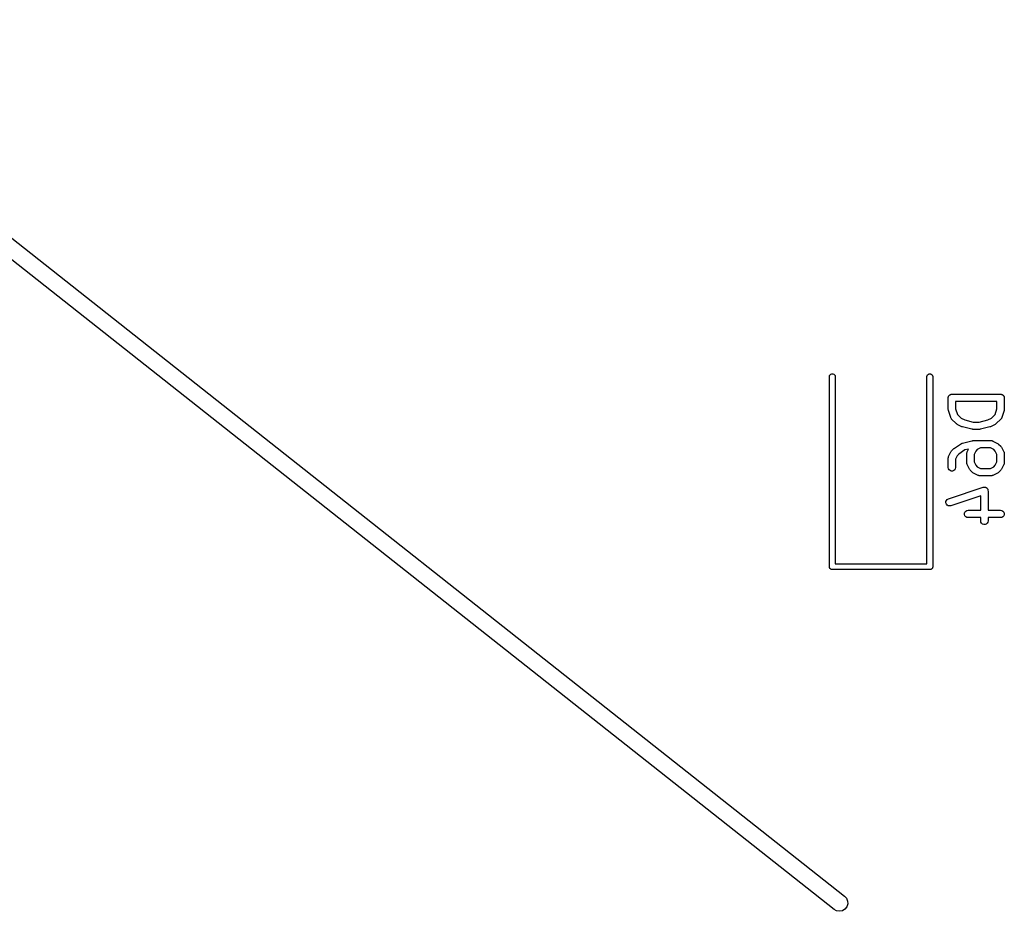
# Model space of a CAD drawing. Extents: x 48 to 353, y -143 to -50.
# Tile 4 of 70: x 80 to 100, y -143 to -124. Entities that reach past the tile are written whole.
import ezdxf

# ---------------------------------------------------------------- set-up
doc = ezdxf.new("R2010")
doc.units = 0
doc.header["$MEASUREMENT"] = 0
doc.layers.add('BLACK', color=7, linetype='CONTINUOUS')

msp = doc.modelspace()

# ---------------------------------------------------------------- linework, layer by layer
at = {"layer": 'Black'}
for p, q in [((74.125, -124.378), (96.8825, -142.357)), ((96.6655, -142.631), (74.125, -124.824)), ((96.5712, -131.7), (96.5749, -131.679)), ((96.5712, -135.6), (96.5712, -131.7)), ((96.5749, -131.679), (96.5853, -131.661)), ((96.5853, -131.661), (96.6012, -131.648)), ((96.6012, -131.648), (96.6208, -131.641)), ((96.6208, -131.641), (96.6417, -131.641)), ((96.6417, -131.641), (96.6612, -131.648)), ((96.6612, -131.648), (96.6772, -131.661)), ((96.6772, -131.661), (96.6876, -131.679)), ((96.6876, -131.679), (96.6912, -131.7)), ((96.6912, -131.7), (96.6912, -135.54)), ((98.5712, -131.7), (98.5749, -131.679)), ((98.5712, -135.54), (98.5712, -131.7)), ((98.5749, -131.679), (98.5853, -131.661)), ((98.5853, -131.661), (98.6012, -131.648)), ((98.6012, -131.648), (98.6208, -131.641)), ((98.6208, -131.641), (98.6417, -131.641)), ((98.6417, -131.641), (98.6612, -131.648)), ((98.6612, -131.648), (98.6772, -131.661)), ((98.6772, -131.661), (98.6876, -131.679)), ((98.6876, -131.679), (98.6912, -131.7)), ((98.6912, -131.7), (98.6912, -135.6)), ((99.0132, -132.11), (99.0164, -132.104)), ((99.0164, -132.104), (99.0187, -132.098)), ((99.0187, -132.098), (99.0229, -132.093)), ((99.0229, -132.093), (99.0262, -132.088)), ((99.0262, -132.088), (99.0312, -132.083)), ((99.0312, -132.083), (99.0354, -132.078)), ((99.0354, -132.078), (99.0411, -132.075)), ((99.0411, -132.075), (99.0461, -132.071)), ((99.0461, -132.071), (99.0523, -132.069)), ((99.0523, -132.069), (99.058, -132.065)), ((99.058, -132.065), (99.0644, -132.064)), ((99.0644, -132.064), (99.0706, -132.062)), ((99.0706, -132.062), (99.0772, -132.062)), ((99.0772, -132.062), (99.0836, -132.061)), ((99.0836, -132.061), (100.084, -132.061)), ((100.084, -132.061), (100.09, -132.062)), ((100.09, -132.062), (100.097, -132.062)), ((100.097, -132.062), (100.103, -132.064)), ((100.103, -132.064), (100.109, -132.065)), ((100.109, -132.065), (100.115, -132.069)), ((100.115, -132.069), (100.121, -132.071)), ((100.121, -132.071), (100.126, -132.075)), ((100.126, -132.075), (100.132, -132.078)), ((100.132, -132.078), (100.136, -132.083)), ((100.136, -132.083), (100.141, -132.088)), ((100.141, -132.088), (100.144, -132.093)), ((100.144, -132.093), (100.149, -132.098)), ((100.149, -132.098), (100.151, -132.104)), ((100.151, -132.104), (100.154, -132.11)), ((99.0086, -132.136), (99.0098, -132.129)), ((99.0086, -132.374), (99.0086, -132.136)), ((99.0098, -132.123), (99.012, -132.117)), ((99.0098, -132.129), (99.0098, -132.123)), ((99.012, -132.117), (99.0132, -132.11)), ((99.1586, -132.211), (99.1586, -132.362)), ((100.009, -132.211), (99.1586, -132.211)), ((100.009, -132.362), (100.009, -132.211)), ((100.154, -132.11), (100.155, -132.117)), ((100.155, -132.117), (100.157, -132.123)), ((100.157, -132.123), (100.157, -132.129)), ((100.157, -132.129), (100.159, -132.136)), ((100.159, -132.136), (100.159, -132.374)), ((99.0107, -132.386), (99.0086, -132.374)), ((99.0125, -132.398), (99.0107, -132.386)), ((99.0601, -132.54), (99.0125, -132.398)), ((99.1586, -132.362), (99.1968, -132.476)), ((99.1968, -132.476), (99.2709, -132.55)), ((99.8963, -132.55), (99.9705, -132.476)), ((99.9705, -132.476), (100.009, -132.362)), ((100.155, -132.398), (100.107, -132.54)), ((100.157, -132.386), (100.155, -132.398)), ((100.159, -132.374), (100.157, -132.386)), ((99.0622, -132.544), (99.0601, -132.54)), ((99.0633, -132.548), (99.0622, -132.544)), ((99.0683, -132.556), (99.0633, -132.548)), ((99.0725, -132.563), (99.0683, -132.556)), ((99.0757, -132.566), (99.0725, -132.563)), ((99.0782, -132.57), (99.0757, -132.566)), ((99.1735, -132.665), (99.0782, -132.57)), ((99.1833, -132.672), (99.1735, -132.665)), ((99.1929, -132.679), (99.1833, -132.672)), ((99.2882, -132.727), (99.1929, -132.679)), ((99.2709, -132.55), (99.3479, -132.589)), ((99.3479, -132.589), (99.5214, -132.632)), ((99.5214, -132.632), (99.6458, -132.632)), ((99.6458, -132.632), (99.8194, -132.589)), ((99.8194, -132.589), (99.8963, -132.55)), ((99.9743, -132.679), (99.8791, -132.727)), ((99.984, -132.672), (99.9743, -132.679)), ((99.9938, -132.665), (99.984, -132.672)), ((100.089, -132.57), (99.9938, -132.665)), ((100.092, -132.566), (100.089, -132.57)), ((100.095, -132.563), (100.092, -132.566)), ((100.099, -132.556), (100.095, -132.563)), ((100.104, -132.548), (100.099, -132.556)), ((100.105, -132.544), (100.104, -132.548)), ((100.107, -132.54), (100.105, -132.544)), ((99.296, -132.729), (99.2882, -132.727)), ((99.3035, -132.732), (99.296, -132.729)), ((99.494, -132.78), (99.3035, -132.732)), ((99.5032, -132.781), (99.494, -132.78)), ((99.5122, -132.782), (99.5032, -132.781)), ((99.6551, -132.782), (99.5122, -132.782)), ((99.6641, -132.781), (99.6551, -132.782)), ((99.6732, -132.78), (99.6641, -132.781)), ((99.8637, -132.732), (99.6732, -132.78)), ((99.8712, -132.729), (99.8637, -132.732)), ((99.8791, -132.727), (99.8712, -132.729)), ((99.1373, -133.169), (99.2801, -133.073)), ((99.2801, -133.073), (99.2919, -133.068)), ((99.2919, -133.068), (99.3035, -133.063)), ((99.3035, -133.063), (99.494, -133.015)), ((99.494, -133.015), (99.5032, -133.015)), ((99.5032, -133.015), (99.5122, -133.013)), ((99.5122, -133.013), (99.8932, -133.013)), ((99.8932, -133.013), (99.8974, -133.014)), ((99.8974, -133.014), (99.9017, -133.014)), ((99.9017, -133.014), (99.9101, -133.016)), ((99.9101, -133.016), (99.9188, -133.018)), ((99.9188, -133.018), (99.9226, -133.02)), ((99.9226, -133.02), (99.9267, -133.021)), ((99.9267, -133.021), (100.022, -133.069)), ((100.022, -133.069), (100.032, -133.076)), ((100.032, -133.076), (100.041, -133.083)), ((100.041, -133.083), (100.089, -133.13)), ((99.0165, -133.34), (99.0642, -133.245)), ((99.0642, -133.245), (99.0713, -133.235)), ((99.0713, -133.235), (99.0782, -133.226)), ((99.0782, -133.226), (99.1258, -133.178)), ((99.1258, -133.178), (99.1319, -133.174)), ((99.1319, -133.174), (99.1373, -133.169)), ((99.2266, -133.289), (99.1929, -133.323)), ((99.3525, -133.205), (99.2266, -133.289)), ((99.4266, -133.187), (99.3525, -133.205)), ((99.3896, -133.279), (99.3903, -133.274)), ((99.3896, -133.469), (99.3896, -133.279)), ((99.3901, -133.27), (99.3926, -133.262)), ((99.3903, -133.274), (99.3901, -133.27)), ((99.3926, -133.262), (99.3941, -133.253)), ((99.3941, -133.253), (99.3963, -133.249)), ((99.3963, -133.249), (99.3975, -133.245)), ((99.3975, -133.245), (99.4266, -133.187)), ((99.5738, -133.228), (99.5396, -133.296)), ((99.5396, -133.296), (99.5396, -133.451)), ((99.6042, -133.197), (99.5738, -133.228)), ((99.6728, -133.163), (99.6042, -133.197)), ((99.8755, -133.163), (99.6728, -133.163)), ((99.944, -133.197), (99.8755, -133.163)), ((99.9744, -133.228), (99.944, -133.197)), ((100.009, -133.296), (99.9744, -133.228)), ((100.009, -133.451), (100.009, -133.296)), ((100.089, -133.13), (100.096, -133.14)), ((100.096, -133.14), (100.103, -133.15)), ((100.103, -133.15), (100.151, -133.245)), ((100.151, -133.245), (100.152, -133.249)), ((100.152, -133.249), (100.154, -133.253)), ((100.154, -133.253), (100.156, -133.262)), ((100.156, -133.262), (100.158, -133.27)), ((100.158, -133.27), (100.158, -133.274)), ((100.158, -133.274), (100.159, -133.279)), ((100.159, -133.279), (100.159, -133.469)), ((99.0086, -133.374), (99.0094, -133.37)), ((99.0086, -133.564), (99.0086, -133.374)), ((99.0091, -133.365), (99.0116, -133.357)), ((99.0094, -133.37), (99.0091, -133.365)), ((99.0116, -133.357), (99.0132, -133.348)), ((99.0132, -133.348), (99.0153, -133.344)), ((99.0153, -133.344), (99.0165, -133.34)), ((99.1929, -133.323), (99.1586, -133.392)), ((99.1586, -133.392), (99.1586, -133.564)), ((99.3903, -133.473), (99.3896, -133.469)), ((99.3901, -133.478), (99.3903, -133.473)), ((99.3926, -133.486), (99.3901, -133.478)), ((99.3941, -133.495), (99.3926, -133.486)), ((99.3963, -133.498), (99.3941, -133.495)), ((99.3975, -133.503), (99.3963, -133.498)), ((99.4451, -133.598), (99.3975, -133.503)), ((99.5396, -133.451), (99.5738, -133.52)), ((99.5738, -133.52), (99.6042, -133.55)), ((99.944, -133.55), (99.9744, -133.52)), ((99.9744, -133.52), (100.009, -133.451)), ((100.151, -133.503), (100.103, -133.598)), ((100.152, -133.498), (100.151, -133.503)), ((100.154, -133.495), (100.152, -133.498)), ((100.156, -133.486), (100.154, -133.495)), ((100.158, -133.478), (100.156, -133.486)), ((100.159, -133.469), (100.158, -133.473)), ((100.158, -133.473), (100.158, -133.478)), ((99.0132, -133.59), (99.0086, -133.564)), ((99.0262, -133.612), (99.0132, -133.59)), ((99.0461, -133.629), (99.0262, -133.612)), ((99.0706, -133.638), (99.0461, -133.629)), ((99.0967, -133.638), (99.0706, -133.638)), ((99.1211, -133.629), (99.0967, -133.638)), ((99.1411, -133.612), (99.1211, -133.629)), ((99.1541, -133.59), (99.1411, -133.612)), ((99.1586, -133.564), (99.1541, -133.59)), ((99.4523, -133.607), (99.4451, -133.598)), ((99.4592, -133.617), (99.4523, -133.607)), ((99.5068, -133.665), (99.4592, -133.617)), ((99.5166, -133.672), (99.5068, -133.665)), ((99.5263, -133.679), (99.5166, -133.672)), ((99.6215, -133.727), (99.5263, -133.679)), ((99.6042, -133.55), (99.6728, -133.585)), ((99.6728, -133.585), (99.8755, -133.585)), ((99.8755, -133.585), (99.944, -133.55)), ((100.022, -133.679), (99.9267, -133.727)), ((100.032, -133.672), (100.022, -133.679)), ((100.041, -133.665), (100.032, -133.672)), ((100.089, -133.617), (100.041, -133.665)), ((100.096, -133.607), (100.089, -133.617)), ((100.103, -133.598), (100.096, -133.607)), ((99.6257, -133.728), (99.6215, -133.727)), ((99.6294, -133.73), (99.6257, -133.728)), ((99.6381, -133.732), (99.6294, -133.73)), ((99.6465, -133.734), (99.6381, -133.732)), ((99.6508, -133.734), (99.6465, -133.734)), ((99.6551, -133.735), (99.6508, -133.734)), ((99.8932, -133.735), (99.6551, -133.735)), ((99.8974, -133.734), (99.8932, -133.735)), ((99.9017, -133.734), (99.8974, -133.734)), ((99.9101, -133.732), (99.9017, -133.734)), ((99.9188, -133.73), (99.9101, -133.732)), ((99.9226, -133.728), (99.9188, -133.73)), ((99.9267, -133.727), (99.9226, -133.728)), ((99.0123, -134.207), (99.7266, -133.969)), ((99.7266, -133.969), (99.7321, -133.969)), ((99.7321, -133.969), (99.7373, -133.967)), ((99.7373, -133.967), (99.7449, -133.967)), ((99.7449, -133.967), (99.7523, -133.966)), ((99.7523, -133.966), (99.7578, -133.967)), ((99.7578, -133.967), (99.7633, -133.967)), ((99.7633, -133.967), (99.7704, -133.969)), ((99.7704, -133.969), (99.7779, -133.971)), ((99.7779, -133.971), (99.7826, -133.974)), ((99.7826, -133.974), (99.7878, -133.976)), ((99.7878, -133.976), (99.7936, -133.98)), ((99.7936, -133.98), (99.8001, -133.984)), ((99.8001, -133.984), (99.8035, -133.989)), ((99.8035, -133.989), (99.8078, -133.992)), ((99.8078, -133.992), (99.8115, -133.999)), ((99.8115, -133.999), (99.8162, -134.005)), ((99.8162, -134.005), (99.818, -134.01)), ((99.818, -134.01), (99.8208, -134.015)), ((99.8208, -134.015), (99.8221, -134.022)), ((99.8221, -134.022), (99.8245, -134.029)), ((99.8245, -134.029), (99.8243, -134.035)), ((99.8243, -134.035), (99.8253, -134.04)), ((99.8253, -134.04), (99.8253, -134.442)), ((98.9618, -134.29), (98.9625, -134.264)), ((98.9701, -134.314), (98.9618, -134.29)), ((98.9625, -134.264), (98.9721, -134.239)), ((98.9863, -134.335), (98.9701, -134.314)), ((98.9721, -134.239), (98.9894, -134.22)), ((98.9894, -134.22), (99.0123, -134.207)), ((99.6753, -134.145), (99.0597, -134.35)), ((99.6753, -134.442), (99.6753, -134.145)), ((99.0084, -134.348), (98.9863, -134.335)), ((99.034, -134.354), (99.0084, -134.348)), ((99.0597, -134.35), (99.034, -134.354)), ((99.3431, -134.504), (99.352, -134.479)), ((99.3431, -134.53), (99.3431, -134.504)), ((99.352, -134.554), (99.3431, -134.53)), ((99.352, -134.479), (99.3688, -134.459)), ((99.3688, -134.459), (99.3913, -134.446)), ((99.3913, -134.446), (99.417, -134.442)), ((99.417, -134.442), (99.6753, -134.442)), ((99.8253, -134.442), (100.084, -134.442)), ((100.084, -134.442), (100.109, -134.446)), ((100.109, -134.446), (100.132, -134.459)), ((100.132, -134.459), (100.149, -134.479)), ((100.149, -134.479), (100.157, -134.504)), ((100.157, -134.53), (100.149, -134.554)), ((100.157, -134.504), (100.157, -134.53)), ((99.3688, -134.574), (99.352, -134.554)), ((99.3913, -134.587), (99.3688, -134.574)), ((99.417, -134.592), (99.3913, -134.587)), ((99.6753, -134.592), (99.417, -134.592)), ((99.6753, -134.66), (99.6753, -134.592)), ((99.6798, -134.685), (99.6753, -134.66)), ((99.6928, -134.708), (99.6798, -134.685)), ((99.7128, -134.724), (99.6928, -134.708)), ((99.7373, -134.733), (99.7128, -134.724)), ((99.7633, -134.733), (99.7373, -134.733)), ((99.7878, -134.724), (99.7633, -134.733)), ((99.8078, -134.708), (99.7878, -134.724)), ((99.8208, -134.685), (99.8078, -134.708)), ((99.8253, -134.66), (99.8208, -134.685)), ((100.084, -134.592), (99.8253, -134.592)), ((99.8253, -134.592), (99.8253, -134.66)), ((100.109, -134.587), (100.084, -134.592)), ((100.132, -134.574), (100.109, -134.587)), ((100.149, -134.554), (100.132, -134.574)), ((96.6912, -135.54), (98.5712, -135.54)), ((96.5722, -135.605), (96.5712, -135.6)), ((96.5722, -135.61), (96.5722, -135.605)), ((96.574, -135.615), (96.5722, -135.61)), ((96.5749, -135.621), (96.574, -135.615)), ((96.5775, -135.625), (96.5749, -135.621)), ((96.5793, -135.63), (96.5775, -135.625)), ((96.5827, -135.634), (96.5793, -135.63)), ((96.5853, -135.639), (96.5827, -135.634)), ((96.5893, -135.642), (96.5853, -135.639)), ((96.5927, -135.646), (96.5893, -135.642)), ((96.5972, -135.649), (96.5927, -135.646)), ((96.6012, -135.652), (96.5972, -135.649)), ((96.6062, -135.654), (96.6012, -135.652)), ((96.6107, -135.656), (96.6062, -135.654)), ((96.6159, -135.657), (96.6107, -135.656)), ((96.6208, -135.659), (96.6159, -135.657)), ((96.6261, -135.659), (96.6208, -135.659)), ((96.6312, -135.66), (96.6261, -135.659)), ((98.6312, -135.66), (96.6312, -135.66)), ((98.6364, -135.659), (98.6312, -135.66)), ((98.6417, -135.659), (98.6364, -135.659)), ((98.6466, -135.657), (98.6417, -135.659)), ((98.6518, -135.656), (98.6466, -135.657)), ((98.6563, -135.654), (98.6518, -135.656)), ((98.6612, -135.652), (98.6563, -135.654)), ((98.6653, -135.649), (98.6612, -135.652)), ((98.6698, -135.646), (98.6653, -135.649)), ((98.6732, -135.642), (98.6698, -135.646)), ((98.6772, -135.639), (98.6732, -135.642)), ((98.6798, -135.634), (98.6772, -135.639)), ((98.6832, -135.63), (98.6798, -135.634)), ((98.685, -135.625), (98.6832, -135.63)), ((98.6876, -135.621), (98.685, -135.625)), ((98.6885, -135.615), (98.6876, -135.621)), ((98.6903, -135.61), (98.6885, -135.615)), ((98.6912, -135.6), (98.6903, -135.605)), ((98.6903, -135.605), (98.6903, -135.61)), ((96.8825, -142.357), (96.9229, -142.402)), ((96.9229, -142.402), (96.9454, -142.459)), ((96.9281, -142.577), (96.8904, -142.625)), ((96.9472, -142.519), (96.9281, -142.577)), ((96.9454, -142.459), (96.9472, -142.519)), ((96.719, -142.66), (96.6655, -142.631)), ((96.7792, -142.669), (96.719, -142.66)), ((96.8387, -142.657), (96.7792, -142.669)), ((96.8904, -142.625), (96.8387, -142.657))]:
    msp.add_line(p, q, dxfattribs=at)

doc.saveas('drawing.dxf')
